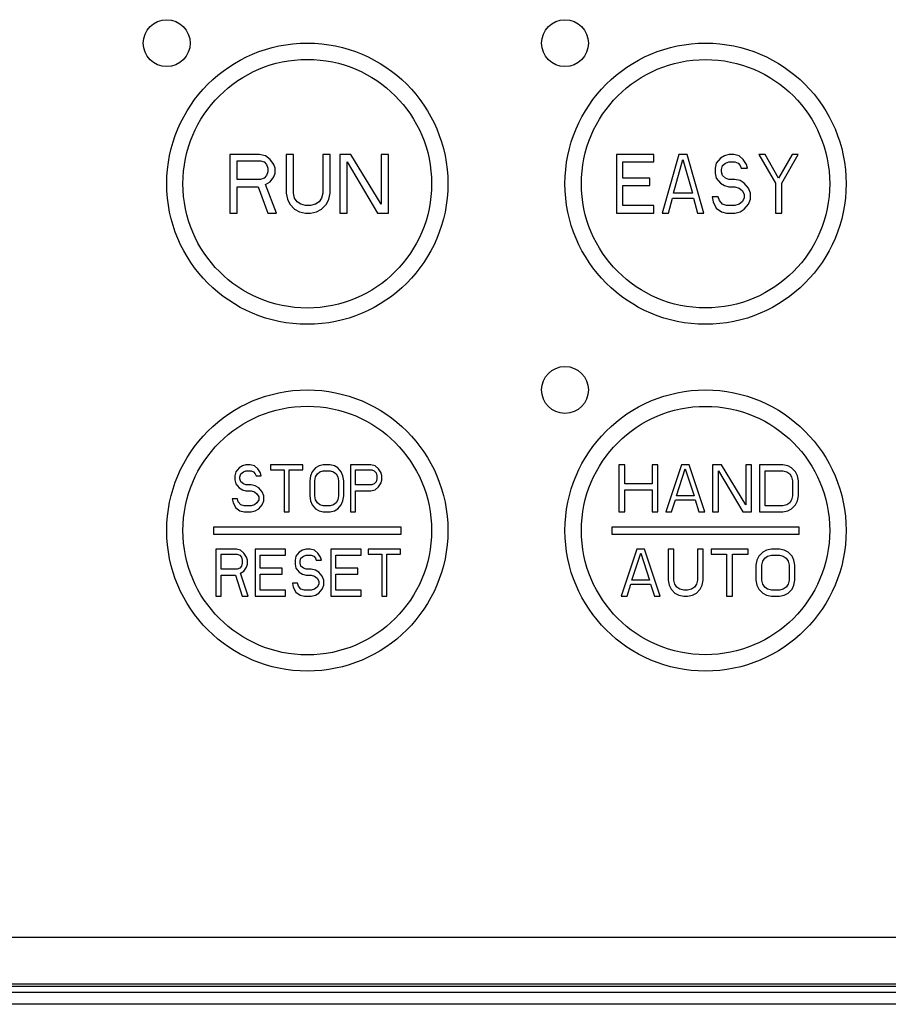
# Model space of a CAD drawing. Header units: millimetres. Extents: x 0 to 2800, y 0 to 2000.
# Tile 12 of 28: x 1097 to 1134, y 937 to 979. Entities that reach past the tile are written whole.
import ezdxf

# ---------------------------------------------------------------- set-up
doc = ezdxf.new("R2010")
doc.units = ezdxf.units.MM
doc.header["$LTSCALE"] = 154
doc.layers.add('00_COMPONENTS', color=7, linetype='CONTINUOUS')

msp = doc.modelspace()

# ---------------------------------------------------------------- linework, layer by layer
at = {"layer": '00_COMPONENTS', "color": 7, "linetype": 'CONTINUOUS'}
for p, q in [((1107.168, 972.852), (1105.918, 972.852)), ((1105.918, 972.852), (1105.918, 970.352)), ((1107.428, 972.799), (1107.168, 972.852)), ((1107.637, 972.639), (1107.428, 972.799)), ((1108.626, 972.852), (1108.314, 972.852)), ((1108.314, 972.852), (1108.314, 971.203)), ((1108.626, 971.203), (1108.626, 972.852)), ((1110.189, 972.852), (1109.876, 972.852)), ((1109.876, 972.852), (1109.876, 971.203)), ((1110.189, 971.203), (1110.189, 972.852)), ((1111.074, 972.852), (1110.606, 972.852)), ((1110.606, 972.852), (1110.606, 970.352)), ((1112.376, 970.724), (1111.074, 972.852)), ((1112.689, 972.852), (1112.376, 972.852)), ((1112.376, 972.852), (1112.376, 970.724)), ((1112.689, 970.352), (1112.689, 972.852)), ((1124.014, 972.852), (1122.418, 972.852)), ((1122.418, 972.852), (1122.418, 970.352)), ((1124.014, 972.533), (1124.014, 972.852)), ((1125.078, 972.852), (1124.369, 970.352)), ((1125.432, 972.852), (1125.078, 972.852)), ((1126.142, 970.352), (1125.432, 972.852)), ((1127.028, 972.799), (1126.851, 972.692)), ((1127.206, 972.852), (1127.028, 972.799)), ((1127.427, 972.852), (1127.206, 972.852)), ((1127.649, 972.799), (1127.427, 972.852)), ((1127.826, 972.639), (1127.649, 972.799)), ((1128.757, 972.852), (1128.491, 972.852)), ((1128.491, 972.852), (1129.201, 971.629)), ((1129.334, 971.841), (1128.757, 972.852)), ((1129.91, 972.852), (1129.334, 971.841)), ((1129.467, 971.629), (1130.176, 972.852)), ((1130.176, 972.852), (1129.91, 972.852)), ((1106.231, 972.586), (1107.22, 972.586)), ((1106.231, 971.788), (1106.231, 972.586)), ((1107.22, 972.586), (1107.376, 972.533)), ((1107.376, 972.533), (1107.481, 972.426)), ((1107.481, 972.426), (1107.533, 972.267)), ((1107.793, 972.426), (1107.637, 972.639)), ((1107.845, 972.267), (1107.793, 972.426)), ((1110.918, 972.533), (1112.22, 970.352)), ((1110.918, 970.352), (1110.918, 972.533)), ((1122.684, 972.533), (1124.014, 972.533)), ((1122.684, 971.841), (1122.684, 972.533)), ((1124.856, 971.203), (1125.255, 972.639)), ((1125.255, 972.639), (1125.654, 971.203)), ((1126.674, 972.48), (1126.629, 972.267)), ((1126.851, 972.692), (1126.674, 972.48)), ((1126.895, 972.214), (1126.94, 972.373)), ((1126.94, 972.373), (1127.073, 972.48)), ((1127.073, 972.48), (1127.206, 972.533)), ((1127.206, 972.533), (1127.472, 972.533)), ((1127.472, 972.533), (1127.605, 972.48)), ((1127.605, 972.48), (1127.693, 972.373)), ((1127.693, 972.373), (1127.738, 972.267)), ((1127.959, 972.426), (1127.826, 972.639)), ((1128.004, 972.267), (1127.959, 972.426)), ((1107.481, 971.948), (1107.376, 971.841)), ((1107.533, 972.107), (1107.481, 971.948)), ((1107.533, 972.267), (1107.533, 972.107)), ((1107.637, 971.682), (1107.793, 971.895)), ((1107.793, 971.895), (1107.845, 972.054)), ((1107.845, 972.054), (1107.845, 972.267)), ((1126.629, 972.267), (1126.629, 972.054)), ((1126.629, 972.054), (1126.674, 971.841)), ((1126.895, 972.107), (1126.895, 972.214)), ((1126.94, 971.948), (1126.895, 972.107)), ((1127.073, 971.841), (1126.94, 971.948)), ((1127.738, 972.267), (1128.004, 972.267)), ((1107.22, 971.788), (1106.231, 971.788)), ((1106.231, 971.469), (1107.116, 971.469)), ((1106.231, 970.352), (1106.231, 971.469)), ((1107.116, 971.469), (1107.533, 970.352)), ((1107.376, 971.841), (1107.22, 971.788)), ((1107.428, 971.575), (1107.637, 971.682)), ((1107.897, 970.352), (1107.428, 971.575)), ((1123.837, 971.841), (1122.684, 971.841)), ((1122.684, 971.522), (1123.837, 971.522)), ((1122.684, 970.671), (1122.684, 971.522)), ((1123.837, 971.522), (1123.837, 971.841)), ((1126.674, 971.841), (1126.851, 971.629)), ((1126.851, 971.629), (1127.028, 971.522)), ((1127.028, 971.522), (1127.206, 971.469)), ((1127.206, 971.788), (1127.073, 971.841)), ((1127.472, 971.788), (1127.206, 971.788)), ((1127.206, 971.469), (1127.472, 971.469)), ((1127.693, 971.735), (1127.472, 971.788)), ((1127.472, 971.469), (1127.649, 971.416)), ((1127.871, 971.629), (1127.693, 971.735)), ((1128.048, 971.416), (1127.871, 971.629)), ((1129.201, 971.629), (1129.201, 970.352)), ((1129.467, 970.352), (1129.467, 971.629)), ((1108.314, 971.203), (1108.366, 970.937)), ((1108.678, 970.99), (1108.626, 971.203)), ((1109.876, 971.203), (1109.824, 970.99)), ((1110.137, 970.937), (1110.189, 971.203)), ((1125.654, 971.203), (1124.856, 971.203)), ((1126.762, 971.043), (1126.496, 971.043)), ((1126.496, 971.043), (1126.541, 970.831)), ((1126.807, 970.884), (1126.762, 971.043)), ((1127.649, 971.416), (1127.782, 971.309)), ((1127.782, 971.309), (1127.871, 971.15)), ((1127.871, 971.15), (1127.871, 970.99)), ((1128.137, 971.203), (1128.048, 971.416)), ((1128.137, 970.937), (1128.137, 971.203)), ((1108.366, 970.937), (1108.47, 970.724)), ((1108.47, 970.724), (1108.678, 970.512)), ((1108.783, 970.831), (1108.678, 970.99)), ((1108.939, 970.724), (1108.783, 970.831)), ((1109.147, 970.671), (1108.939, 970.724)), ((1109.356, 970.671), (1109.147, 970.671)), ((1109.564, 970.724), (1109.356, 970.671)), ((1109.72, 970.831), (1109.564, 970.724)), ((1109.824, 970.99), (1109.72, 970.831)), ((1109.824, 970.512), (1110.033, 970.724)), ((1110.033, 970.724), (1110.137, 970.937)), ((1124.014, 970.671), (1122.684, 970.671)), ((1124.014, 970.352), (1124.014, 970.671)), ((1124.635, 970.352), (1124.812, 970.99)), ((1124.812, 970.99), (1125.698, 970.99)), ((1125.698, 970.99), (1125.876, 970.352)), ((1126.541, 970.831), (1126.674, 970.565)), ((1126.94, 970.724), (1126.807, 970.884)), ((1127.117, 970.671), (1126.94, 970.724)), ((1127.472, 970.671), (1127.117, 970.671)), ((1127.649, 970.724), (1127.472, 970.671)), ((1127.782, 970.831), (1127.649, 970.724)), ((1127.871, 970.99), (1127.782, 970.831)), ((1127.871, 970.512), (1128.048, 970.724)), ((1128.048, 970.724), (1128.137, 970.937)), ((1105.918, 970.352), (1106.231, 970.352)), ((1107.533, 970.352), (1107.897, 970.352)), ((1108.678, 970.512), (1108.887, 970.405)), ((1108.887, 970.405), (1109.147, 970.352)), ((1109.147, 970.352), (1109.356, 970.352)), ((1109.356, 970.352), (1109.616, 970.405)), ((1109.616, 970.405), (1109.824, 970.512)), ((1110.606, 970.352), (1110.918, 970.352)), ((1112.22, 970.352), (1112.689, 970.352)), ((1122.418, 970.352), (1124.014, 970.352)), ((1124.369, 970.352), (1124.635, 970.352)), ((1125.876, 970.352), (1126.142, 970.352)), ((1126.674, 970.565), (1126.895, 970.405)), ((1126.895, 970.405), (1127.117, 970.352)), ((1127.117, 970.352), (1127.472, 970.352)), ((1127.472, 970.352), (1127.693, 970.405)), ((1127.693, 970.405), (1127.871, 970.512)), ((1129.201, 970.352), (1129.467, 970.352)), ((1106.163, 959.304), (1106.127, 959.134)), ((1106.308, 959.474), (1106.163, 959.304)), ((1106.454, 959.559), (1106.308, 959.474)), ((1106.381, 959.219), (1106.49, 959.304)), ((1106.599, 959.602), (1106.454, 959.559)), ((1106.49, 959.304), (1106.599, 959.347)), ((1106.78, 959.602), (1106.599, 959.602)), ((1106.599, 959.347), (1106.816, 959.347)), ((1106.962, 959.559), (1106.78, 959.602)), ((1106.816, 959.347), (1106.925, 959.304)), ((1106.925, 959.304), (1106.998, 959.219)), ((1107.107, 959.432), (1106.962, 959.559)), ((1107.216, 959.262), (1107.107, 959.432)), ((1109.03, 959.602), (1107.651, 959.602)), ((1107.651, 959.602), (1107.651, 959.389)), ((1107.651, 959.389), (1108.232, 959.389)), ((1108.232, 959.389), (1108.232, 957.602)), ((1108.449, 959.389), (1109.03, 959.389)), ((1108.449, 957.602), (1108.449, 959.389)), ((1109.03, 959.389), (1109.03, 959.602)), ((1109.429, 959.304), (1109.357, 959.134)), ((1109.574, 959.474), (1109.429, 959.304)), ((1109.72, 959.559), (1109.574, 959.474)), ((1109.647, 959.219), (1109.756, 959.304)), ((1109.901, 959.602), (1109.72, 959.559)), ((1109.756, 959.304), (1109.901, 959.347)), ((1110.191, 959.602), (1109.901, 959.602)), ((1109.901, 959.347), (1110.191, 959.347)), ((1110.373, 959.559), (1110.191, 959.602)), ((1110.191, 959.347), (1110.337, 959.304)), ((1110.337, 959.304), (1110.445, 959.219)), ((1110.518, 959.474), (1110.373, 959.559)), ((1110.663, 959.304), (1110.518, 959.474)), ((1110.736, 959.134), (1110.663, 959.304)), ((1111.933, 959.602), (1111.062, 959.602)), ((1111.062, 959.602), (1111.062, 957.602)), ((1111.28, 959.389), (1111.97, 959.389)), ((1111.28, 958.751), (1111.28, 959.389)), ((1112.115, 959.559), (1111.933, 959.602)), ((1111.97, 959.389), (1112.078, 959.347)), ((1112.078, 959.347), (1112.151, 959.262)), ((1112.26, 959.432), (1112.115, 959.559)), ((1112.369, 959.262), (1112.26, 959.432)), ((1122.768, 959.602), (1122.518, 959.602)), ((1122.518, 959.602), (1122.518, 957.602)), ((1122.768, 958.793), (1122.768, 959.602)), ((1124.185, 959.602), (1123.935, 959.602)), ((1123.935, 959.602), (1123.935, 958.793)), ((1124.185, 957.602), (1124.185, 959.602)), ((1125.185, 959.602), (1124.518, 957.602)), ((1124.976, 958.283), (1125.351, 959.432)), ((1125.518, 959.602), (1125.185, 959.602)), ((1125.351, 959.432), (1125.726, 958.283)), ((1126.185, 957.602), (1125.518, 959.602)), ((1126.893, 959.602), (1126.518, 959.602)), ((1126.518, 959.602), (1126.518, 957.602)), ((1126.768, 957.602), (1126.768, 959.347)), ((1126.768, 959.347), (1127.81, 957.602)), ((1127.935, 957.9), (1126.893, 959.602)), ((1128.185, 959.602), (1127.935, 959.602)), ((1127.935, 959.602), (1127.935, 957.9)), ((1128.185, 957.602), (1128.185, 959.602)), ((1129.518, 959.602), (1128.518, 959.602)), ((1128.518, 959.602), (1128.518, 957.602)), ((1128.768, 959.347), (1129.518, 959.347)), ((1128.768, 957.857), (1128.768, 959.347)), ((1129.726, 959.559), (1129.518, 959.602)), ((1129.518, 959.347), (1129.685, 959.304)), ((1129.685, 959.304), (1129.81, 959.219)), ((1129.893, 959.474), (1129.726, 959.559)), ((1130.06, 959.304), (1129.893, 959.474)), ((1130.143, 959.134), (1130.06, 959.304)), ((1106.127, 959.134), (1106.127, 958.964)), ((1106.127, 958.964), (1106.163, 958.793)), ((1106.345, 959.091), (1106.381, 959.219)), ((1106.345, 959.006), (1106.345, 959.091)), ((1106.381, 958.879), (1106.345, 959.006)), ((1106.49, 958.793), (1106.381, 958.879)), ((1106.998, 959.219), (1107.034, 959.134)), ((1107.034, 959.134), (1107.252, 959.134)), ((1107.252, 959.134), (1107.216, 959.262)), ((1109.357, 959.134), (1109.32, 958.921)), ((1109.32, 958.921), (1109.32, 958.283)), ((1109.538, 958.921), (1109.574, 959.091)), ((1109.538, 958.283), (1109.538, 958.921)), ((1109.574, 959.091), (1109.647, 959.219)), ((1110.445, 959.219), (1110.518, 959.091)), ((1110.518, 959.091), (1110.554, 958.921)), ((1110.554, 958.921), (1110.554, 958.283)), ((1110.772, 958.921), (1110.736, 959.134)), ((1110.772, 958.283), (1110.772, 958.921)), ((1112.151, 958.879), (1112.078, 958.793)), ((1112.151, 959.262), (1112.187, 959.134)), ((1112.187, 959.006), (1112.151, 958.879)), ((1112.187, 959.134), (1112.187, 959.006)), ((1112.405, 959.134), (1112.369, 959.262)), ((1112.369, 958.836), (1112.405, 958.964)), ((1112.405, 958.964), (1112.405, 959.134)), ((1129.81, 959.219), (1129.893, 959.091)), ((1129.893, 959.091), (1129.935, 958.921)), ((1129.935, 958.921), (1129.935, 958.283)), ((1130.185, 958.921), (1130.143, 959.134)), ((1130.185, 958.283), (1130.185, 958.921)), ((1106.163, 958.793), (1106.308, 958.623)), ((1106.308, 958.623), (1106.454, 958.538)), ((1106.454, 958.538), (1106.599, 958.496)), ((1106.599, 958.751), (1106.49, 958.793)), ((1106.816, 958.751), (1106.599, 958.751)), ((1106.599, 958.496), (1106.816, 958.496)), ((1106.998, 958.708), (1106.816, 958.751)), ((1106.816, 958.496), (1106.962, 958.453)), ((1106.962, 958.453), (1107.07, 958.368)), ((1107.143, 958.623), (1106.998, 958.708)), ((1107.288, 958.453), (1107.143, 958.623)), ((1107.361, 958.283), (1107.288, 958.453)), ((1111.97, 958.751), (1111.28, 958.751)), ((1111.28, 958.496), (1111.933, 958.496)), ((1111.28, 957.602), (1111.28, 958.496)), ((1111.933, 958.496), (1112.115, 958.538)), ((1112.078, 958.793), (1111.97, 958.751)), ((1112.115, 958.538), (1112.26, 958.666)), ((1112.26, 958.666), (1112.369, 958.836)), ((1123.935, 958.793), (1122.768, 958.793)), ((1122.768, 958.538), (1123.935, 958.538)), ((1122.768, 957.602), (1122.768, 958.538)), ((1123.935, 958.538), (1123.935, 957.602)), ((1106.236, 958.155), (1106.018, 958.155)), ((1106.018, 958.155), (1106.054, 957.985)), ((1106.272, 958.028), (1106.236, 958.155)), ((1106.381, 957.9), (1106.272, 958.028)), ((1107.07, 958.368), (1107.143, 958.24)), ((1107.143, 958.113), (1107.07, 957.985)), ((1107.143, 958.24), (1107.143, 958.113)), ((1107.288, 957.9), (1107.361, 958.07)), ((1107.361, 958.07), (1107.361, 958.283)), ((1109.32, 958.283), (1109.357, 958.07)), ((1109.357, 958.07), (1109.429, 957.9)), ((1109.574, 958.113), (1109.538, 958.283)), ((1109.647, 957.985), (1109.574, 958.113)), ((1110.518, 958.113), (1110.445, 957.985)), ((1110.554, 958.283), (1110.518, 958.113)), ((1110.663, 957.9), (1110.736, 958.07)), ((1110.736, 958.07), (1110.772, 958.283)), ((1124.768, 957.602), (1124.935, 958.113)), ((1124.935, 958.113), (1125.768, 958.113)), ((1125.726, 958.283), (1124.976, 958.283)), ((1125.768, 958.113), (1125.935, 957.602)), ((1129.893, 958.113), (1129.81, 957.985)), ((1129.935, 958.283), (1129.893, 958.113)), ((1130.06, 957.9), (1130.143, 958.07)), ((1130.143, 958.07), (1130.185, 958.283)), ((1106.054, 957.985), (1106.163, 957.772)), ((1106.163, 957.772), (1106.345, 957.645)), ((1106.345, 957.645), (1106.526, 957.602)), ((1106.526, 957.857), (1106.381, 957.9)), ((1106.816, 957.857), (1106.526, 957.857)), ((1106.526, 957.602), (1106.816, 957.602)), ((1106.962, 957.9), (1106.816, 957.857)), ((1106.816, 957.602), (1106.998, 957.645)), ((1107.07, 957.985), (1106.962, 957.9)), ((1106.998, 957.645), (1107.143, 957.73)), ((1107.143, 957.73), (1107.288, 957.9)), ((1108.232, 957.602), (1108.449, 957.602)), ((1109.429, 957.9), (1109.574, 957.73)), ((1109.574, 957.73), (1109.72, 957.645)), ((1109.756, 957.9), (1109.647, 957.985)), ((1109.72, 957.645), (1109.901, 957.602)), ((1109.901, 957.857), (1109.756, 957.9)), ((1110.191, 957.857), (1109.901, 957.857)), ((1109.901, 957.602), (1110.191, 957.602)), ((1110.337, 957.9), (1110.191, 957.857)), ((1110.191, 957.602), (1110.373, 957.645)), ((1110.445, 957.985), (1110.337, 957.9)), ((1110.373, 957.645), (1110.518, 957.73)), ((1110.518, 957.73), (1110.663, 957.9)), ((1111.062, 957.602), (1111.28, 957.602)), ((1122.518, 957.602), (1122.768, 957.602)), ((1123.935, 957.602), (1124.185, 957.602)), ((1124.518, 957.602), (1124.768, 957.602)), ((1125.935, 957.602), (1126.185, 957.602)), ((1126.518, 957.602), (1126.768, 957.602)), ((1127.81, 957.602), (1128.185, 957.602)), ((1128.518, 957.602), (1129.518, 957.602)), ((1129.518, 957.857), (1128.768, 957.857)), ((1129.685, 957.9), (1129.518, 957.857)), ((1129.518, 957.602), (1129.726, 957.645)), ((1129.81, 957.985), (1129.685, 957.9)), ((1129.726, 957.645), (1129.893, 957.73)), ((1129.893, 957.73), (1130.06, 957.9)), ((1113.218, 956.952), (1105.218, 956.952)), ((1105.218, 956.952), (1105.218, 956.652)), ((1113.218, 956.652), (1113.218, 956.952)), ((1130.218, 956.952), (1122.218, 956.952)), ((1122.218, 956.952), (1122.218, 956.652)), ((1130.218, 956.652), (1130.218, 956.952)), ((1105.218, 956.652), (1113.218, 956.652)), ((1122.218, 956.652), (1130.218, 956.652)), ((1106.189, 956.002), (1105.318, 956.002)), ((1105.318, 956.002), (1105.318, 954.002)), ((1106.37, 955.959), (1106.189, 956.002)), ((1106.516, 955.832), (1106.37, 955.959)), ((1108.294, 956.002), (1106.987, 956.002)), ((1106.987, 956.002), (1106.987, 954.002)), ((1108.294, 955.747), (1108.294, 956.002)), ((1109.02, 955.959), (1108.874, 955.874)), ((1109.165, 956.002), (1109.02, 955.959)), ((1109.346, 956.002), (1109.165, 956.002)), ((1109.528, 955.959), (1109.346, 956.002)), ((1109.673, 955.832), (1109.528, 955.959)), ((1111.524, 956.002), (1110.217, 956.002)), ((1110.217, 956.002), (1110.217, 954.002)), ((1111.524, 955.747), (1111.524, 956.002)), ((1113.193, 956.002), (1111.814, 956.002)), ((1111.814, 956.002), (1111.814, 955.789)), ((1113.193, 955.789), (1113.193, 956.002)), ((1123.285, 956.002), (1122.618, 954.002)), ((1123.618, 956.002), (1123.285, 956.002)), ((1124.285, 954.002), (1123.618, 956.002)), ((1124.868, 956.002), (1124.618, 956.002)), ((1124.618, 956.002), (1124.618, 954.683)), ((1124.868, 954.683), (1124.868, 956.002)), ((1126.118, 956.002), (1125.868, 956.002)), ((1125.868, 956.002), (1125.868, 954.683)), ((1126.118, 954.683), (1126.118, 956.002)), ((1128.035, 956.002), (1126.451, 956.002)), ((1126.451, 956.002), (1126.451, 955.789)), ((1128.035, 955.789), (1128.035, 956.002)), ((1128.826, 955.959), (1128.66, 955.874)), ((1129.035, 956.002), (1128.826, 955.959)), ((1129.368, 956.002), (1129.035, 956.002)), ((1129.576, 955.959), (1129.368, 956.002)), ((1129.743, 955.874), (1129.576, 955.959)), ((1105.536, 955.789), (1106.225, 955.789)), ((1105.536, 955.151), (1105.536, 955.789)), ((1106.225, 955.789), (1106.334, 955.747)), ((1106.334, 955.747), (1106.407, 955.662)), ((1106.407, 955.662), (1106.443, 955.534)), ((1106.443, 955.534), (1106.443, 955.406)), ((1106.624, 955.662), (1106.516, 955.832)), ((1106.661, 955.534), (1106.624, 955.662)), ((1106.661, 955.364), (1106.661, 955.534)), ((1107.205, 955.747), (1108.294, 955.747)), ((1107.205, 955.193), (1107.205, 955.747)), ((1108.729, 955.704), (1108.693, 955.534)), ((1108.693, 955.534), (1108.693, 955.364)), ((1108.874, 955.874), (1108.729, 955.704)), ((1108.911, 955.491), (1108.947, 955.619)), ((1108.911, 955.406), (1108.911, 955.491)), ((1108.947, 955.619), (1109.056, 955.704)), ((1109.056, 955.704), (1109.165, 955.747)), ((1109.165, 955.747), (1109.383, 955.747)), ((1109.383, 955.747), (1109.491, 955.704)), ((1109.491, 955.704), (1109.564, 955.619)), ((1109.564, 955.619), (1109.6, 955.534)), ((1109.6, 955.534), (1109.818, 955.534)), ((1109.782, 955.662), (1109.673, 955.832)), ((1109.818, 955.534), (1109.782, 955.662)), ((1110.435, 955.747), (1111.524, 955.747)), ((1110.435, 955.193), (1110.435, 955.747)), ((1111.814, 955.789), (1112.395, 955.789)), ((1112.395, 955.789), (1112.395, 954.002)), ((1112.612, 955.789), (1113.193, 955.789)), ((1112.612, 954.002), (1112.612, 955.789)), ((1123.076, 954.683), (1123.451, 955.832)), ((1123.451, 955.832), (1123.826, 954.683)), ((1126.451, 955.789), (1127.118, 955.789)), ((1127.118, 955.789), (1127.118, 954.002)), ((1127.368, 955.789), (1128.035, 955.789)), ((1127.368, 954.002), (1127.368, 955.789)), ((1128.41, 955.534), (1128.368, 955.321)), ((1128.493, 955.704), (1128.41, 955.534)), ((1128.66, 955.874), (1128.493, 955.704)), ((1128.618, 955.321), (1128.66, 955.491)), ((1128.66, 955.491), (1128.743, 955.619)), ((1128.743, 955.619), (1128.868, 955.704)), ((1128.868, 955.704), (1129.035, 955.747)), ((1129.035, 955.747), (1129.368, 955.747)), ((1129.368, 955.747), (1129.535, 955.704)), ((1129.535, 955.704), (1129.66, 955.619)), ((1129.66, 955.619), (1129.743, 955.491)), ((1129.91, 955.704), (1129.743, 955.874)), ((1129.743, 955.491), (1129.785, 955.321)), ((1129.993, 955.534), (1129.91, 955.704)), ((1130.035, 955.321), (1129.993, 955.534)), ((1106.225, 955.151), (1105.536, 955.151)), ((1106.334, 955.193), (1106.225, 955.151)), ((1106.407, 955.279), (1106.334, 955.193)), ((1106.37, 954.981), (1106.516, 955.066)), ((1106.443, 955.406), (1106.407, 955.279)), ((1106.516, 955.066), (1106.624, 955.236)), ((1106.624, 955.236), (1106.661, 955.364)), ((1108.149, 955.193), (1107.205, 955.193)), ((1108.149, 954.938), (1108.149, 955.193)), ((1108.693, 955.364), (1108.729, 955.193)), ((1108.729, 955.193), (1108.874, 955.023)), ((1108.947, 955.279), (1108.911, 955.406)), ((1109.056, 955.193), (1108.947, 955.279)), ((1109.165, 955.151), (1109.056, 955.193)), ((1109.383, 955.151), (1109.165, 955.151)), ((1109.564, 955.108), (1109.383, 955.151)), ((1109.709, 955.023), (1109.564, 955.108)), ((1111.378, 955.193), (1110.435, 955.193)), ((1111.378, 954.938), (1111.378, 955.193)), ((1128.368, 955.321), (1128.368, 954.683)), ((1128.618, 954.683), (1128.618, 955.321)), ((1129.785, 955.321), (1129.785, 954.683)), ((1130.035, 954.683), (1130.035, 955.321)), ((1105.536, 954.896), (1106.153, 954.896)), ((1105.536, 954.002), (1105.536, 954.896)), ((1106.153, 954.896), (1106.443, 954.002)), ((1106.697, 954.002), (1106.37, 954.981)), ((1107.205, 954.938), (1108.149, 954.938)), ((1107.205, 954.257), (1107.205, 954.938)), ((1108.874, 955.023), (1109.02, 954.938)), ((1109.02, 954.938), (1109.165, 954.896)), ((1109.165, 954.896), (1109.383, 954.896)), ((1109.383, 954.896), (1109.528, 954.853)), ((1109.528, 954.853), (1109.637, 954.768)), ((1109.637, 954.768), (1109.709, 954.64)), ((1109.854, 954.853), (1109.709, 955.023)), ((1109.709, 954.64), (1109.709, 954.513)), ((1109.927, 954.683), (1109.854, 954.853)), ((1109.927, 954.47), (1109.927, 954.683)), ((1110.435, 954.938), (1111.378, 954.938)), ((1110.435, 954.257), (1110.435, 954.938)), ((1123.826, 954.683), (1123.076, 954.683)), ((1124.618, 954.683), (1124.66, 954.47)), ((1124.91, 954.513), (1124.868, 954.683)), ((1125.868, 954.683), (1125.826, 954.513)), ((1126.076, 954.47), (1126.118, 954.683)), ((1128.368, 954.683), (1128.41, 954.47)), ((1128.66, 954.513), (1128.618, 954.683)), ((1129.785, 954.683), (1129.743, 954.513)), ((1129.993, 954.47), (1130.035, 954.683)), ((1108.294, 954.257), (1107.205, 954.257)), ((1108.294, 954.002), (1108.294, 954.257)), ((1108.802, 954.555), (1108.584, 954.555)), ((1108.584, 954.555), (1108.62, 954.385)), ((1108.62, 954.385), (1108.729, 954.172)), ((1108.838, 954.428), (1108.802, 954.555)), ((1108.947, 954.3), (1108.838, 954.428)), ((1109.092, 954.257), (1108.947, 954.3)), ((1109.383, 954.257), (1109.092, 954.257)), ((1109.528, 954.3), (1109.383, 954.257)), ((1109.637, 954.385), (1109.528, 954.3)), ((1109.709, 954.513), (1109.637, 954.385)), ((1109.709, 954.13), (1109.854, 954.3)), ((1109.854, 954.3), (1109.927, 954.47)), ((1111.524, 954.257), (1110.435, 954.257)), ((1111.524, 954.002), (1111.524, 954.257)), ((1122.868, 954.002), (1123.035, 954.513)), ((1123.035, 954.513), (1123.868, 954.513)), ((1123.868, 954.513), (1124.035, 954.002)), ((1124.66, 954.47), (1124.743, 954.3)), ((1124.743, 954.3), (1124.91, 954.13)), ((1124.993, 954.385), (1124.91, 954.513)), ((1125.118, 954.3), (1124.993, 954.385)), ((1125.285, 954.257), (1125.118, 954.3)), ((1125.451, 954.257), (1125.285, 954.257)), ((1125.618, 954.3), (1125.451, 954.257)), ((1125.743, 954.385), (1125.618, 954.3)), ((1125.826, 954.513), (1125.743, 954.385)), ((1125.826, 954.13), (1125.993, 954.3)), ((1125.993, 954.3), (1126.076, 954.47)), ((1128.41, 954.47), (1128.493, 954.3)), ((1128.493, 954.3), (1128.66, 954.13)), ((1128.743, 954.385), (1128.66, 954.513)), ((1128.868, 954.3), (1128.743, 954.385)), ((1129.035, 954.257), (1128.868, 954.3)), ((1129.368, 954.257), (1129.035, 954.257)), ((1129.535, 954.3), (1129.368, 954.257)), ((1129.66, 954.385), (1129.535, 954.3)), ((1129.743, 954.513), (1129.66, 954.385)), ((1129.743, 954.13), (1129.91, 954.3)), ((1129.91, 954.3), (1129.993, 954.47)), ((1105.318, 954.002), (1105.536, 954.002)), ((1106.443, 954.002), (1106.697, 954.002)), ((1106.987, 954.002), (1108.294, 954.002)), ((1108.729, 954.172), (1108.911, 954.045)), ((1108.911, 954.045), (1109.092, 954.002)), ((1109.092, 954.002), (1109.383, 954.002)), ((1109.383, 954.002), (1109.564, 954.045)), ((1109.564, 954.045), (1109.709, 954.13)), ((1110.217, 954.002), (1111.524, 954.002)), ((1112.395, 954.002), (1112.612, 954.002)), ((1122.618, 954.002), (1122.868, 954.002)), ((1124.035, 954.002), (1124.285, 954.002)), ((1124.91, 954.13), (1125.076, 954.045)), ((1125.076, 954.045), (1125.285, 954.002)), ((1125.285, 954.002), (1125.451, 954.002)), ((1125.451, 954.002), (1125.66, 954.045)), ((1125.66, 954.045), (1125.826, 954.13)), ((1127.118, 954.002), (1127.368, 954.002)), ((1128.66, 954.13), (1128.826, 954.045)), ((1128.826, 954.045), (1129.035, 954.002)), ((1129.035, 954.002), (1129.368, 954.002)), ((1129.368, 954.002), (1129.576, 954.045)), ((1129.576, 954.045), (1129.743, 954.13)), ((1039.718, 939.452), (1167.718, 939.452)), ((1039.718, 937.452), (1167.718, 937.452)), ((1039.618, 937.352), (1167.818, 937.352))]:
    msp.add_line(p, q, dxfattribs=at)
at = {"layer": '00_COMPONENTS', "color": 9, "linetype": 'CONTINUOUS'}
for p, q in [((1168.218, 937.084), (1039.218, 937.084)), ((1168.717, 936.584), (1038.719, 936.584))]:
    msp.add_line(p, q, dxfattribs=at)
at = {"layer": '00_COMPONENTS', "color": 7, "linetype": 'CONTINUOUS'}
for centre, radius in [((1103.218, 977.602), 1), ((1120.218, 977.602), 1), ((1109.218, 971.602), 6), ((1126.218, 971.602), 6), ((1120.218, 962.802), 1), ((1109.218, 956.802), 6), ((1126.218, 956.802), 6)]:
    msp.add_circle(centre, radius, dxfattribs=at)
at = {"layer": '00_COMPONENTS', "color": 9, "linetype": 'CONTINUOUS'}
for centre, radius in [((1109.218, 971.602), 5.307), ((1126.218, 971.602), 5.3), ((1109.218, 956.802), 5.307), ((1126.218, 956.802), 5.3)]:
    msp.add_circle(centre, radius, dxfattribs=at)

doc.saveas('drawing.dxf')
